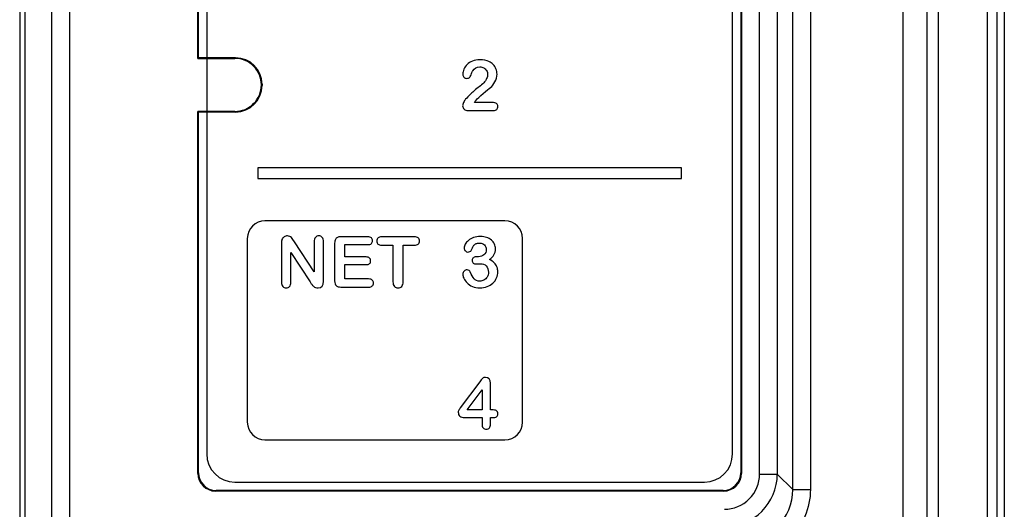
# Model space of a CAD drawing. Header units: millimetres. Extents: x 0 to 1000, y 0 to 850.
# Tile 41 of 80: x 308 to 336, y 519 to 533. Entities that reach past the tile are written whole.
import ezdxf

# ---------------------------------------------------------------- set-up
doc = ezdxf.new("R2010")
doc.units = ezdxf.units.MM
doc.header["$LTSCALE"] = 55.407407
doc.layers.add('00_COMPONENTS', color=7, linetype='CONTINUOUS')
doc.layers.add('CONGES', color=7, linetype='CONTINUOUS')

msp = doc.modelspace()

# ---------------------------------------------------------------- linework, layer by layer
at = {"layer": '00_COMPONENTS', "color": 7, "linetype": 'CONTINUOUS'}
for p, q in [((308.557, 580.101), (308.557, 441.748)), ((334.115, 579.536), (334.115, 466.505)), ((333.439, 579.221), (333.439, 518.056)), ((336.11, 466.821), (336.11, 579.221)), ((336.31, 579.071), (336.31, 466.971)), ((313.46, 531.851), (313.46, 562.101)), ((313.477, 531.868), (313.477, 562.084)), ((328.842, 562.084), (328.842, 520.118)), ((328.86, 562.101), (328.86, 520.1)), ((313.71, 561.551), (313.71, 520.651)), ((328.61, 520.651), (328.61, 561.551)), ((313.46, 531.851), (313.477, 531.868)), ((313.46, 531.851), (314.51, 531.851)), ((314.528, 531.868), (313.477, 531.868)), ((315.277, 531.119), (315.277, 531.083)), ((321.804, 530.605), (321.297, 530.605)), ((313.46, 520.1), (313.46, 530.351)), ((313.46, 530.351), (313.477, 530.333)), ((314.51, 530.351), (313.46, 530.351)), ((313.477, 520.118), (313.477, 530.333)), ((314.528, 530.333), (313.477, 530.333)), ((321.117, 530.376), (321.833, 530.376)), ((315.16, 528.751), (315.16, 528.451)), ((327.16, 528.751), (315.16, 528.751)), ((327.16, 528.451), (327.16, 528.751)), ((315.16, 528.451), (327.16, 528.451)), ((322.16, 527.251), (315.36, 527.251)), ((318.275, 526.801), (317.512, 526.801)), ((319.59, 526.801), (318.672, 526.801)), ((314.86, 526.751), (314.86, 521.551)), ((315.826, 526.617), (315.826, 525.517)), ((316.199, 526.653), (316.153, 526.724)), ((316.754, 525.812), (316.199, 526.653)), ((316.754, 526.66), (316.754, 525.812)), ((317.019, 525.539), (317.019, 526.66)), ((317.335, 526.624), (317.335, 525.553)), ((317.624, 526.229), (317.624, 526.579)), ((317.624, 526.579), (318.275, 526.579)), ((318.672, 526.563), (318.987, 526.563)), ((318.987, 526.563), (318.987, 525.527)), ((319.275, 525.527), (319.275, 526.563)), ((319.275, 526.563), (319.59, 526.563)), ((322.66, 521.551), (322.66, 526.751)), ((316.096, 525.517), (316.096, 526.352)), ((316.096, 526.352), (316.638, 525.522)), ((318.223, 526.229), (317.624, 526.229)), ((321.412, 526.236), (321.373, 526.236)), ((317.624, 525.605), (317.624, 526.011)), ((317.624, 526.011), (318.223, 526.011)), ((317.512, 525.376), (318.297, 525.376)), ((318.297, 525.605), (317.624, 525.605)), ((321.444, 522.691), (320.892, 521.953)), ((321.753, 521.898), (321.753, 522.651)), ((321.091, 521.898), (321.51, 522.463)), ((321.51, 522.463), (321.51, 521.898)), ((321.51, 521.898), (321.091, 521.898)), ((321.795, 521.898), (321.753, 521.898)), ((321.021, 521.68), (321.51, 521.68)), ((321.51, 521.68), (321.51, 521.499)), ((321.753, 521.499), (321.753, 521.68)), ((321.753, 521.68), (321.812, 521.68)), ((315.36, 521.051), (322.16, 521.051)), ((314.51, 519.851), (327.81, 519.851)), ((328.36, 519.601), (313.96, 519.601)), ((328.343, 519.618), (313.977, 519.618))]:
    msp.add_line(p, q, dxfattribs=at)
at = {"layer": '00_COMPONENTS', "color": 9, "linetype": 'CONTINUOUS'}
for p, q in [((309.318, 451.601), (309.318, 580.101)), ((309.817, 580.101), (309.817, 451.601)), ((334.434, 579.527), (334.434, 466.515)), ((335.829, 466.821), (335.829, 579.221)), ((330.314, 519.645), (330.314, 562.556)), ((330.814, 562.556), (330.814, 519.645)), ((329.377, 520.083), (329.377, 562.119)), ((329.877, 562.119), (329.877, 520.083)), ((314.528, 531.868), (314.51, 531.851)), ((315.277, 531.119), (315.26, 531.101)), ((315.277, 531.083), (315.26, 531.101)), ((314.528, 530.333), (314.51, 530.351)), ((313.477, 520.118), (313.46, 520.1)), ((328.842, 520.118), (328.86, 520.1)), ((329.377, 520.083), (329.877, 520.083)), ((330.314, 519.645), (329.877, 520.083)), ((313.977, 519.618), (313.96, 519.601)), ((328.343, 519.618), (328.36, 519.601)), ((330.314, 519.645), (330.814, 519.645))]:
    msp.add_line(p, q, dxfattribs=at)
at = {"layer": '00_COMPONENTS', "color": 7, "linetype": 'CONTINUOUS'}
for centre, radius, start, end in [((314.51, 531.101), 0.749, 359.9583, 90.008), ((314.51, 531.1), 0.749, 269.992, 0.0417), ((315.36, 526.751), 0.5, 90, 180), ((322.16, 526.751), 0.5, 0, 90), ((318.307, 526.633), 2.005, 213.6565, 215.9925), ((315.36, 521.551), 0.5, 180, 270), ((322.16, 521.551), 0.5, 270, 360), ((314.51, 520.651), 0.8, 180, 270), ((327.81, 520.651), 0.8, 270, 360), ((328.377, 520.084), 1.5, 270.0249, 359.9751)]:
    msp.add_arc(centre, radius, start, end, dxfattribs=at)
at = {"layer": '00_COMPONENTS', "color": 9, "linetype": 'CONTINUOUS'}
for centre, radius, start, end in [((328.378, 520.083), 0.999, 269.9878, 0.0106), ((328.816, 519.644), 1.498, 269.9592, 0.0408)]:
    msp.add_arc(centre, radius, start, end, dxfattribs=at)
at = {"layer": '00_COMPONENTS', "color": 7, "linetype": 'CONTINUOUS'}
for centre, major_axis, start_param, end_param in [((314.527, 531.118), (0.531, 0.531), -0.784789, 0.784789), ((314.527, 531.084), (0.531, -0.531), -0.784789, 0.784789), ((313.96, 520.101), (0.354, 0.354), 2.356803, 3.926382), ((313.978, 520.119), (0.354, 0.354), -3.926382, -2.356803), ((328.342, 520.119), (-0.354, 0.354), -3.926382, -2.356803), ((328.36, 520.101), (-0.354, 0.354), 2.356803, 3.926382)]:
    msp.add_ellipse(centre, major_axis=major_axis, ratio=0.998783, start_param=start_param, end_param=end_param, dxfattribs=at)
for points in [[(321.453, 531.81), (321.371, 531.81), (321.299, 531.798), (321.237, 531.773)], [(321.707, 531.763), (321.637, 531.795), (321.552, 531.81), (321.453, 531.81)], [(320.996, 531.546), (320.976, 531.497), (320.966, 531.45), (320.966, 531.406)], [(321.086, 531.678), (321.046, 531.638), (321.016, 531.594), (320.996, 531.546)], [(321.237, 531.773), (321.176, 531.749), (321.126, 531.717), (321.086, 531.678)], [(321.214, 531.421), (321.23, 531.464), (321.24, 531.491), (321.247, 531.501)], [(321.247, 531.501), (321.296, 531.575), (321.362, 531.613), (321.447, 531.613)], [(321.447, 531.613), (321.487, 531.613), (321.524, 531.603), (321.558, 531.585)], [(321.558, 531.585), (321.592, 531.567), (321.62, 531.542), (321.639, 531.509)], [(321.639, 531.509), (321.658, 531.476), (321.669, 531.439), (321.669, 531.398)], [(321.826, 531.677), (321.792, 531.714), (321.752, 531.742), (321.707, 531.763)], [(321.906, 531.552), (321.887, 531.599), (321.861, 531.641), (321.826, 531.677)], [(321.936, 531.404), (321.936, 531.454), (321.926, 531.504), (321.906, 531.552)], [(320.966, 531.406), (320.966, 531.369), (320.977, 531.34), (320.998, 531.318)], [(320.998, 531.318), (321.019, 531.297), (321.046, 531.286), (321.079, 531.286)], [(321.079, 531.286), (321.116, 531.286), (321.143, 531.298), (321.162, 531.321)], [(321.162, 531.321), (321.182, 531.344), (321.198, 531.377), (321.214, 531.421)], [(321.641, 531.28), (321.622, 531.24), (321.595, 531.201), (321.56, 531.163)], [(321.669, 531.398), (321.669, 531.359), (321.659, 531.32), (321.641, 531.28)], [(321.875, 531.184), (321.915, 531.25), (321.936, 531.323), (321.936, 531.404)], [(321.428, 531.051), (321.398, 531.03), (321.348, 530.988), (321.279, 530.924)], [(321.56, 531.163), (321.525, 531.126), (321.48, 531.088), (321.428, 531.051)], [(321.545, 530.854), (321.642, 530.934), (321.712, 530.992), (321.754, 531.03)], [(321.754, 531.03), (321.795, 531.066), (321.835, 531.118), (321.875, 531.184)], [(321.046, 530.695), (321.024, 530.672), (321.006, 530.642), (320.988, 530.603)], [(321.279, 530.924), (321.209, 530.86), (321.131, 530.784), (321.046, 530.695)], [(321.297, 530.605), (321.312, 530.63), (321.329, 530.651), (321.344, 530.669)], [(321.344, 530.669), (321.38, 530.712), (321.447, 530.774), (321.545, 530.854)], [(320.988, 530.603), (320.971, 530.564), (320.962, 530.534), (320.962, 530.511)], [(320.962, 530.511), (320.962, 530.474), (320.976, 530.443), (321.003, 530.416)], [(321.003, 530.416), (321.03, 530.388), (321.068, 530.376), (321.117, 530.376)], [(321.92, 530.574), (321.893, 530.595), (321.855, 530.605), (321.804, 530.605)], [(321.833, 530.376), (321.875, 530.376), (321.906, 530.386), (321.928, 530.409)], [(321.96, 530.49), (321.96, 530.525), (321.946, 530.553), (321.92, 530.574)], [(321.928, 530.409), (321.949, 530.43), (321.96, 530.457), (321.96, 530.49)], [(315.903, 526.798), (315.874, 526.779), (315.853, 526.756), (315.842, 526.727)], [(315.995, 526.826), (315.962, 526.826), (315.931, 526.816), (315.903, 526.798)], [(316.061, 526.813), (316.043, 526.821), (316.021, 526.826), (315.995, 526.826)], [(316.11, 526.779), (316.096, 526.793), (316.08, 526.804), (316.061, 526.813)], [(316.153, 526.724), (316.138, 526.746), (316.124, 526.764), (316.11, 526.779)], [(316.789, 526.784), (316.766, 526.757), (316.754, 526.715), (316.754, 526.66)], [(316.885, 526.826), (316.844, 526.826), (316.812, 526.811), (316.789, 526.784)], [(316.983, 526.784), (316.959, 526.811), (316.926, 526.826), (316.885, 526.826)], [(317.019, 526.66), (317.019, 526.715), (317.007, 526.757), (316.983, 526.784)], [(317.411, 526.783), (317.385, 526.771), (317.366, 526.752), (317.354, 526.726)], [(317.512, 526.801), (317.472, 526.801), (317.438, 526.795), (317.411, 526.783)], [(318.377, 526.77), (318.355, 526.791), (318.321, 526.801), (318.275, 526.801)], [(318.411, 526.691), (318.411, 526.724), (318.399, 526.75), (318.377, 526.77)], [(318.563, 526.769), (318.537, 526.748), (318.526, 526.719), (318.526, 526.682)], [(318.672, 526.801), (318.624, 526.801), (318.588, 526.791), (318.563, 526.769)], [(319.7, 526.768), (319.676, 526.79), (319.639, 526.801), (319.59, 526.801)], [(319.738, 526.682), (319.738, 526.717), (319.725, 526.746), (319.7, 526.768)], [(321.272, 526.777), (321.214, 526.757), (321.164, 526.729), (321.126, 526.696)], [(321.468, 526.808), (321.396, 526.808), (321.331, 526.798), (321.272, 526.777)], [(321.64, 526.782), (321.587, 526.8), (321.53, 526.808), (321.468, 526.808)], [(321.775, 526.708), (321.736, 526.74), (321.691, 526.764), (321.64, 526.782)], [(315.842, 526.727), (315.831, 526.699), (315.826, 526.663), (315.826, 526.617)], [(317.354, 526.726), (317.341, 526.699), (317.335, 526.665), (317.335, 526.624)], [(318.275, 526.579), (318.321, 526.579), (318.355, 526.588), (318.377, 526.609)], [(318.377, 526.609), (318.399, 526.629), (318.411, 526.657), (318.411, 526.691)], [(318.526, 526.682), (318.526, 526.646), (318.537, 526.617), (318.562, 526.595)], [(318.562, 526.595), (318.585, 526.574), (318.622, 526.563), (318.672, 526.563)], [(319.59, 526.563), (319.638, 526.563), (319.675, 526.574), (319.7, 526.596)], [(319.7, 526.596), (319.725, 526.617), (319.738, 526.646), (319.738, 526.682)], [(321.036, 526.589), (321.016, 526.552), (321.006, 526.517), (321.006, 526.483)], [(321.006, 526.483), (321.006, 526.448), (321.017, 526.42), (321.038, 526.399)], [(321.126, 526.696), (321.087, 526.662), (321.056, 526.626), (321.036, 526.589)], [(321.203, 526.412), (321.214, 526.437), (321.226, 526.463), (321.239, 526.492)], [(321.239, 526.492), (321.253, 526.52), (321.267, 526.544), (321.282, 526.562)], [(321.282, 526.562), (321.297, 526.58), (321.317, 526.594), (321.343, 526.606)], [(321.343, 526.606), (321.368, 526.617), (321.401, 526.623), (321.441, 526.623)], [(321.441, 526.623), (321.499, 526.623), (321.545, 526.604), (321.579, 526.568)], [(321.579, 526.568), (321.614, 526.532), (321.631, 526.489), (321.631, 526.44)], [(321.862, 526.595), (321.842, 526.638), (321.813, 526.675), (321.775, 526.708)], [(321.891, 526.457), (321.891, 526.506), (321.881, 526.552), (321.862, 526.595)], [(318.322, 526.199), (318.3, 526.218), (318.267, 526.229), (318.223, 526.229)], [(318.355, 526.121), (318.355, 526.153), (318.343, 526.179), (318.322, 526.199)], [(321.038, 526.399), (321.059, 526.377), (321.084, 526.368), (321.11, 526.368)], [(321.11, 526.368), (321.131, 526.368), (321.151, 526.372), (321.168, 526.38)], [(321.168, 526.38), (321.185, 526.387), (321.196, 526.398), (321.203, 526.412)], [(321.268, 526.207), (321.245, 526.188), (321.233, 526.163), (321.233, 526.132)], [(321.373, 526.236), (321.326, 526.236), (321.292, 526.227), (321.268, 526.207)], [(321.566, 526.289), (321.523, 526.254), (321.472, 526.236), (321.412, 526.236)], [(321.631, 526.44), (321.631, 526.374), (321.609, 526.324), (321.566, 526.289)], [(321.727, 526.155), (321.78, 526.199), (321.82, 526.243), (321.848, 526.29)], [(321.848, 526.29), (321.876, 526.337), (321.891, 526.392), (321.891, 526.457)], [(318.223, 526.011), (318.268, 526.011), (318.301, 526.021), (318.323, 526.041)], [(318.323, 526.041), (318.344, 526.061), (318.355, 526.088), (318.355, 526.121)], [(321.233, 526.132), (321.233, 526.1), (321.243, 526.075), (321.263, 526.057)], [(321.263, 526.057), (321.282, 526.04), (321.309, 526.031), (321.345, 526.031)], [(321.345, 526.031), (321.353, 526.031), (321.371, 526.032), (321.398, 526.035)], [(321.398, 526.035), (321.425, 526.037), (321.444, 526.039), (321.458, 526.039)], [(321.458, 526.039), (321.532, 526.039), (321.589, 526.017), (321.631, 525.974)], [(321.631, 525.974), (321.672, 525.931), (321.693, 525.872), (321.693, 525.796)], [(321.855, 526.061), (321.82, 526.096), (321.778, 526.128), (321.727, 526.155)], [(321.934, 525.945), (321.916, 525.987), (321.89, 526.026), (321.855, 526.061)], [(321.96, 525.808), (321.96, 525.856), (321.951, 525.902), (321.934, 525.945)], [(321, 525.829), (320.976, 525.806), (320.964, 525.775), (320.964, 525.739)], [(320.964, 525.739), (320.964, 525.709), (320.974, 525.672), (320.994, 525.628)], [(321.091, 525.864), (321.055, 525.864), (321.024, 525.852), (321, 525.829)], [(321.144, 525.847), (321.126, 525.858), (321.109, 525.864), (321.091, 525.864)], [(321.177, 525.809), (321.171, 525.824), (321.161, 525.837), (321.144, 525.847)], [(321.285, 525.608), (321.246, 525.652), (321.21, 525.719), (321.177, 525.809)], [(321.656, 525.661), (321.632, 525.622), (321.601, 525.592), (321.564, 525.572)], [(321.693, 525.796), (321.693, 525.744), (321.681, 525.7), (321.656, 525.661)], [(321.82, 525.489), (321.866, 525.531), (321.901, 525.581), (321.924, 525.636)], [(321.924, 525.636), (321.947, 525.691), (321.96, 525.748), (321.96, 525.808)], [(315.826, 525.517), (315.826, 525.462), (315.838, 525.421), (315.863, 525.393)], [(315.863, 525.393), (315.887, 525.366), (315.92, 525.351), (315.961, 525.351)], [(315.961, 525.351), (316, 525.351), (316.033, 525.366), (316.059, 525.393)], [(316.059, 525.393), (316.084, 525.42), (316.096, 525.462), (316.096, 525.517)], [(316.685, 525.455), (316.7, 525.433), (316.717, 525.414), (316.735, 525.398)], [(316.735, 525.398), (316.753, 525.382), (316.772, 525.371), (316.794, 525.363)], [(316.794, 525.363), (316.814, 525.355), (316.838, 525.351), (316.864, 525.351)], [(316.864, 525.351), (316.967, 525.351), (317.019, 525.414), (317.019, 525.539)], [(317.335, 525.553), (317.335, 525.491), (317.349, 525.445), (317.376, 525.417)], [(317.376, 525.417), (317.404, 525.389), (317.449, 525.376), (317.512, 525.376)], [(318.399, 525.573), (318.376, 525.595), (318.342, 525.605), (318.297, 525.605)], [(318.297, 525.376), (318.342, 525.376), (318.376, 525.385), (318.399, 525.407)], [(318.434, 525.49), (318.434, 525.525), (318.423, 525.552), (318.399, 525.573)], [(318.399, 525.407), (318.423, 525.428), (318.434, 525.456), (318.434, 525.49)], [(318.987, 525.527), (318.987, 525.468), (318.999, 525.424), (319.027, 525.395)], [(319.027, 525.395), (319.054, 525.366), (319.089, 525.351), (319.132, 525.351)], [(319.132, 525.351), (319.173, 525.351), (319.208, 525.366), (319.234, 525.395)], [(319.234, 525.395), (319.261, 525.423), (319.275, 525.467), (319.275, 525.527)], [(320.994, 525.628), (321.015, 525.583), (321.045, 525.539), (321.085, 525.497)], [(321.085, 525.497), (321.125, 525.456), (321.175, 525.42), (321.237, 525.393)], [(321.237, 525.393), (321.299, 525.366), (321.369, 525.351), (321.446, 525.351)], [(321.448, 525.543), (321.378, 525.543), (321.324, 525.564), (321.285, 525.608)], [(321.446, 525.351), (321.522, 525.351), (321.592, 525.364), (321.655, 525.388)], [(321.564, 525.572), (321.527, 525.553), (321.488, 525.543), (321.448, 525.543)], [(321.655, 525.388), (321.719, 525.412), (321.773, 525.446), (321.82, 525.489)], [(321.526, 522.789), (321.505, 522.768), (321.477, 522.735), (321.444, 522.691)], [(321.605, 522.82), (321.574, 522.82), (321.548, 522.809), (321.526, 522.789)], [(321.753, 522.651), (321.753, 522.764), (321.703, 522.82), (321.605, 522.82)], [(320.843, 521.873), (320.839, 521.86), (320.837, 521.847), (320.837, 521.836)], [(320.837, 521.836), (320.837, 521.787), (320.851, 521.749), (320.882, 521.722)], [(320.864, 521.913), (320.854, 521.899), (320.847, 521.885), (320.843, 521.873)], [(320.892, 521.953), (320.882, 521.94), (320.873, 521.926), (320.864, 521.913)], [(321.914, 521.878), (321.884, 521.891), (321.844, 521.898), (321.795, 521.898)], [(321.96, 521.788), (321.96, 521.834), (321.944, 521.864), (321.914, 521.878)], [(321.923, 521.706), (321.947, 521.723), (321.96, 521.75), (321.96, 521.788)], [(320.882, 521.722), (320.913, 521.694), (320.959, 521.68), (321.021, 521.68)], [(321.51, 521.499), (321.51, 521.451), (321.52, 521.414), (321.543, 521.389)], [(321.719, 521.388), (321.741, 521.412), (321.753, 521.449), (321.753, 521.499)], [(321.812, 521.68), (321.861, 521.68), (321.898, 521.688), (321.923, 521.706)], [(321.543, 521.389), (321.565, 521.364), (321.594, 521.351), (321.631, 521.351)], [(321.631, 521.351), (321.668, 521.351), (321.697, 521.364), (321.719, 521.388)]]:
    msp.add_open_spline(points, degree=3, dxfattribs=at)
at = {"layer": '00_COMPONENTS', "color": 9, "linetype": 'CONTINUOUS'}
msp.add_open_spline([(330.814, 519.645), (330.814, 519.385), (330.71, 518.86), (330.265, 518.195), (329.601, 517.75), (329.075, 517.646), (328.815, 517.646)], degree=3, knots=[0, 0, 0, 0, 0.250026, 0.499997, 0.749965, 1, 1, 1, 1], dxfattribs=at)
at = {"layer": 'CONGES', "color": 7, "linetype": 'CONTINUOUS'}
msp.add_line((308.41, 580.101), (308.41, 441.421), dxfattribs=at)

doc.saveas('drawing.dxf')
